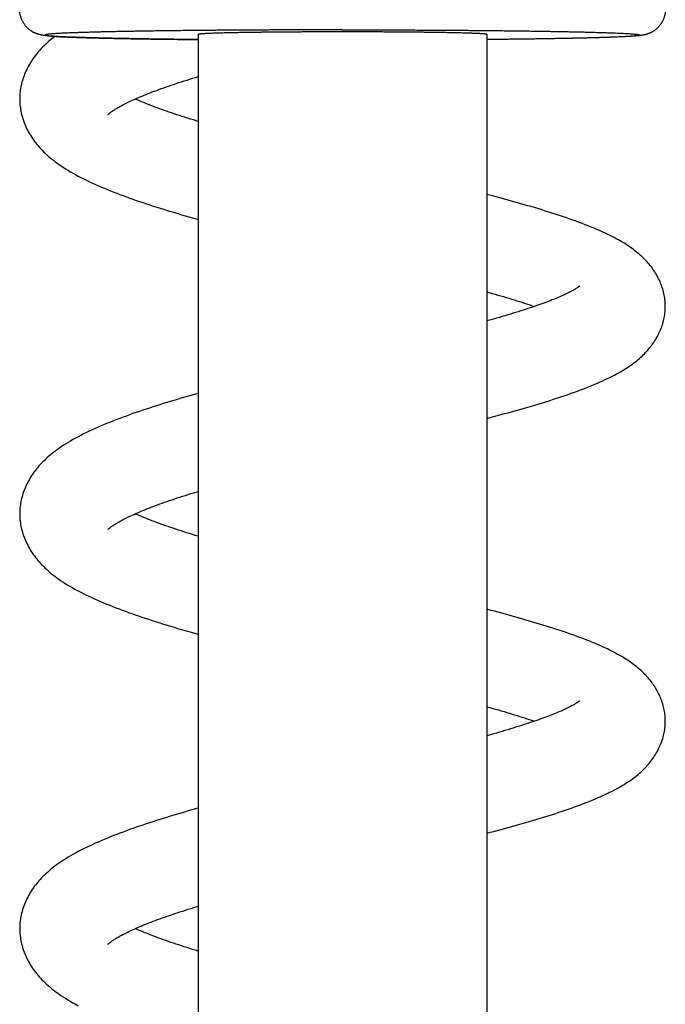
# Model space of a CAD drawing. Header units: millimetres. Extents: x 259 to 1803, y -542 to 1902.
# Tile 89 of 127: x 381 to 419, y 1623 to 1680. Entities that reach past the tile are written whole.
import ezdxf

# ---------------------------------------------------------------- set-up
doc = ezdxf.new("R2010")
doc.units = ezdxf.units.MM
doc.header["$LTSCALE"] = 30.734
doc.layers.get('0').update_dxf_attribs({"linetype": 'CONTINUOUS'})

msp = doc.modelspace()

# ---------------------------------------------------------------- linework, layer by layer
at = {"color": 7, "linetype": 'CONTINUOUS'}
for p, q in [((391.186, 1679.612), (391.186, 1427.054)), ((408.186, 1679.612), (408.186, 1427.054)), ((410.798, 1663.674), (410.983, 1663.611)), ((408.407, 1662.82), (408.186, 1662.758)), ((390.937, 1652.652), (391.186, 1652.728)), ((410.812, 1639.265), (410.983, 1639.207)), ((408.405, 1638.415), (408.186, 1638.354)), ((390.942, 1628.25), (391.186, 1628.325))]:
    msp.add_line(p, q, dxfattribs=at)
for points in [[(382.767, 1679.494), (382.68, 1679.428), (382.578, 1679.348), (382.48, 1679.267), (382.385, 1679.186), (382.293, 1679.104), (382.204, 1679.023), (382.118, 1678.94), (382.035, 1678.857), (381.955, 1678.774), (381.877, 1678.69), (381.802, 1678.605), (381.73, 1678.52), (381.66, 1678.434), (381.593, 1678.348), (381.528, 1678.261), (381.466, 1678.174), (381.406, 1678.086), (381.349, 1677.998), (381.295, 1677.909), (381.242, 1677.82), (381.192, 1677.73), (381.144, 1677.639), (381.099, 1677.548), (381.056, 1677.456), (381.015, 1677.364), (380.976, 1677.271), (380.94, 1677.177), (380.906, 1677.084), (380.875, 1676.99), (380.846, 1676.895), (380.819, 1676.801), (380.795, 1676.707), (380.774, 1676.614), (380.754, 1676.52), (380.738, 1676.427), (380.723, 1676.335), (380.712, 1676.243), (380.702, 1676.152), (380.695, 1676.061), (380.69, 1675.971), (380.687, 1675.881), (380.686, 1675.814)], [(385.878, 1674.894), (385.878, 1674.895), (385.88, 1674.897), (385.884, 1674.9), (385.889, 1674.906), (385.896, 1674.912), (385.905, 1674.92), (385.915, 1674.93), (385.928, 1674.94), (385.943, 1674.953), (385.959, 1674.967), (385.978, 1674.982), (385.999, 1674.998), (386.023, 1675.016), (386.049, 1675.036), (386.077, 1675.056), (386.109, 1675.079), (386.143, 1675.102), (386.18, 1675.127), (386.22, 1675.154), (386.263, 1675.181), (386.309, 1675.21), (386.358, 1675.24), (386.41, 1675.272), (386.465, 1675.304), (386.524, 1675.338), (386.586, 1675.373), (386.651, 1675.408), (386.72, 1675.445), (386.791, 1675.483), (386.866, 1675.521), (386.944, 1675.56), (387.024, 1675.599), (387.108, 1675.64), (387.195, 1675.681), (387.285, 1675.723), (387.378, 1675.765), (387.475, 1675.809), (387.575, 1675.853), (387.679, 1675.897), (387.785, 1675.942), (387.895, 1675.988), (388.008, 1676.035), (388.124, 1676.081), (388.243, 1676.129), (388.366, 1676.176), (388.491, 1676.225), (388.619, 1676.273), (388.751, 1676.322), (388.885, 1676.371), (389.022, 1676.421), (389.162, 1676.471), (389.304, 1676.521), (389.449, 1676.572), (389.597, 1676.622), (389.748, 1676.673), (389.901, 1676.724), (390.056, 1676.776), (390.213, 1676.827), (390.373, 1676.878), (390.535, 1676.93), (390.7, 1676.982), (390.867, 1677.034), (391.037, 1677.086), (391.186, 1677.132)], [(380.687, 1675.814), (380.687, 1675.747), (380.69, 1675.656), (380.695, 1675.564), (380.703, 1675.472), (380.713, 1675.378), (380.725, 1675.285), (380.74, 1675.19), (380.757, 1675.096), (380.777, 1675.001), (380.799, 1674.905), (380.824, 1674.809), (380.852, 1674.713), (380.882, 1674.617), (380.914, 1674.521), (380.95, 1674.426), (380.987, 1674.33), (381.027, 1674.235), (381.07, 1674.141), (381.115, 1674.047), (381.162, 1673.954), (381.212, 1673.862), (381.264, 1673.77), (381.318, 1673.679), (381.375, 1673.588), (381.435, 1673.498), (381.497, 1673.409), (381.562, 1673.319), (381.63, 1673.231), (381.7, 1673.142), (381.773, 1673.055), (381.849, 1672.967), (381.928, 1672.881), (382.01, 1672.795), (382.094, 1672.709), (382.182, 1672.624), (382.273, 1672.54), (382.366, 1672.456), (382.463, 1672.373), (382.564, 1672.29), (382.668, 1672.207), (382.775, 1672.125), (382.887, 1672.043), (383.003, 1671.96), (383.124, 1671.877), (383.251, 1671.793), (383.384, 1671.709), (383.523, 1671.623), (383.667, 1671.537), (383.818, 1671.451), (383.972, 1671.365), (384.132, 1671.279), (384.294, 1671.194), (384.459, 1671.111), (384.627, 1671.028), (384.798, 1670.947), (384.97, 1670.867), (385.144, 1670.788), (385.32, 1670.71), (385.497, 1670.633), (385.676, 1670.558), (385.856, 1670.484), (386.037, 1670.411), (386.22, 1670.338), (386.404, 1670.267), (386.59, 1670.196), (386.779, 1670.126), (386.969, 1670.056), (387.16, 1669.987), (387.354, 1669.918), (387.549, 1669.85), (387.746, 1669.783), (387.945, 1669.716), (388.145, 1669.649), (388.346, 1669.583), (388.549, 1669.517), (388.753, 1669.452), (388.958, 1669.387), (389.165, 1669.322), (389.373, 1669.258), (389.582, 1669.194), (389.792, 1669.131), (390.004, 1669.068), (390.217, 1669.005), (390.43, 1668.943), (390.644, 1668.881), (390.86, 1668.819), (391.186, 1668.727)], [(391.186, 1674.494), (390.907, 1674.579), (390.738, 1674.632), (390.571, 1674.684), (390.407, 1674.736), (390.246, 1674.788), (390.087, 1674.84), (389.931, 1674.891), (389.778, 1674.942), (389.627, 1674.993), (389.479, 1675.043), (389.334, 1675.094), (389.192, 1675.144), (389.052, 1675.193), (388.915, 1675.243), (388.781, 1675.292), (388.65, 1675.341), (388.521, 1675.389), (388.396, 1675.437), (388.273, 1675.485), (388.153, 1675.532), (388.037, 1675.579), (387.923, 1675.625), (387.813, 1675.671), (387.705, 1675.717), (387.601, 1675.761), (387.5, 1675.806), (387.484, 1675.813)], [(418.685, 1663.612), (418.684, 1663.676), (418.682, 1663.76), (418.677, 1663.844), (418.67, 1663.929), (418.661, 1664.015), (418.649, 1664.102), (418.636, 1664.189), (418.62, 1664.276), (418.602, 1664.364), (418.581, 1664.452), (418.558, 1664.54), (418.533, 1664.629), (418.505, 1664.717), (418.475, 1664.805), (418.443, 1664.893), (418.409, 1664.98), (418.373, 1665.066), (418.334, 1665.152), (418.293, 1665.237), (418.251, 1665.321), (418.206, 1665.404), (418.16, 1665.486), (418.112, 1665.567), (418.062, 1665.647), (418.011, 1665.725), (417.958, 1665.802), (417.904, 1665.877), (417.849, 1665.951), (417.792, 1666.023), (417.734, 1666.094), (417.675, 1666.164), (417.614, 1666.233), (417.551, 1666.301), (417.487, 1666.369), (417.42, 1666.436), (417.352, 1666.502), (417.281, 1666.568), (417.209, 1666.633), (417.135, 1666.698), (417.058, 1666.763), (416.98, 1666.826), (416.899, 1666.89), (416.816, 1666.952), (416.731, 1667.015), (416.643, 1667.077), (416.552, 1667.14), (416.457, 1667.203), (416.359, 1667.266), (416.256, 1667.33), (416.149, 1667.394), (416.038, 1667.46), (415.921, 1667.525), (415.801, 1667.592), (415.675, 1667.658), (415.544, 1667.726), (415.409, 1667.794), (415.269, 1667.862), (415.123, 1667.931), (414.973, 1668), (414.817, 1668.069), (414.657, 1668.139), (414.491, 1668.209), (414.322, 1668.279), (414.148, 1668.349), (413.972, 1668.418), (413.793, 1668.486), (413.613, 1668.554), (413.431, 1668.621), (413.25, 1668.686), (413.067, 1668.751), (412.885, 1668.814), (412.701, 1668.877), (412.515, 1668.939), (412.328, 1669.001), (412.14, 1669.062), (411.95, 1669.123), (411.758, 1669.183), (411.566, 1669.243), (411.373, 1669.303), (411.178, 1669.362), (410.982, 1669.42), (410.785, 1669.479), (410.586, 1669.537), (410.386, 1669.595), (410.184, 1669.652), (409.981, 1669.71), (409.776, 1669.767), (409.57, 1669.825), (409.362, 1669.882), (409.153, 1669.939), (408.942, 1669.996), (408.73, 1670.053), (408.517, 1670.11), (408.186, 1670.197)], [(413.633, 1664.803), (413.633, 1664.803), (413.633, 1664.803), (413.632, 1664.802), (413.629, 1664.799), (413.624, 1664.795), (413.618, 1664.79), (413.609, 1664.784), (413.599, 1664.776), (413.587, 1664.766), (413.573, 1664.756), (413.557, 1664.744), (413.538, 1664.731), (413.517, 1664.716), (413.493, 1664.701), (413.467, 1664.684), (413.439, 1664.665), (413.408, 1664.646), (413.374, 1664.626), (413.337, 1664.604), (413.297, 1664.58), (413.253, 1664.555), (413.206, 1664.529), (413.155, 1664.501), (413.101, 1664.473), (413.043, 1664.443), (412.983, 1664.413), (412.92, 1664.381), (412.853, 1664.349), (412.783, 1664.316), (412.71, 1664.282), (412.634, 1664.248), (412.555, 1664.213), (412.473, 1664.177), (412.387, 1664.14), (412.298, 1664.103), (412.207, 1664.065), (412.112, 1664.026), (412.014, 1663.988), (411.913, 1663.948), (411.809, 1663.908), (411.702, 1663.868), (411.592, 1663.827), (411.479, 1663.785), (411.363, 1663.743), (411.244, 1663.701), (411.121, 1663.658), (410.996, 1663.615), (410.867, 1663.571), (410.735, 1663.527), (410.6, 1663.482), (410.461, 1663.437), (410.32, 1663.391), (410.175, 1663.345), (410.028, 1663.299), (409.877, 1663.252), (409.724, 1663.205), (409.568, 1663.158), (409.41, 1663.11), (409.249, 1663.062), (409.085, 1663.014), (408.919, 1662.966), (408.751, 1662.917), (408.58, 1662.868), (408.407, 1662.82)], [(408.186, 1664.464), (408.492, 1664.378), (408.664, 1664.329), (408.833, 1664.281), (409, 1664.233), (409.164, 1664.185), (409.326, 1664.137), (409.485, 1664.089), (409.641, 1664.042), (409.795, 1663.995), (409.947, 1663.948), (410.095, 1663.902), (410.241, 1663.856), (410.385, 1663.81), (410.525, 1663.764), (410.663, 1663.719), (410.798, 1663.674)], [(408.186, 1657.025), (408.375, 1657.074), (408.588, 1657.131), (408.8, 1657.188), (409.012, 1657.244), (409.222, 1657.302), (409.431, 1657.359), (409.64, 1657.416), (409.847, 1657.474), (410.053, 1657.532), (410.257, 1657.59), (410.461, 1657.649), (410.663, 1657.707), (410.863, 1657.766), (411.063, 1657.826), (411.26, 1657.885), (411.457, 1657.945), (411.651, 1658.005), (411.844, 1658.065), (412.036, 1658.126), (412.225, 1658.187), (412.413, 1658.249), (412.6, 1658.311), (412.785, 1658.373), (412.969, 1658.437), (413.151, 1658.5), (413.332, 1658.565), (413.51, 1658.63), (413.687, 1658.695), (413.861, 1658.761), (414.033, 1658.828), (414.203, 1658.895), (414.37, 1658.963), (414.533, 1659.031), (414.693, 1659.099), (414.85, 1659.168), (415.002, 1659.236), (415.149, 1659.304), (415.292, 1659.371), (415.429, 1659.438), (415.562, 1659.505), (415.689, 1659.571), (415.812, 1659.636), (415.93, 1659.701), (416.044, 1659.766), (416.155, 1659.83), (416.261, 1659.895), (416.365, 1659.959), (416.465, 1660.023), (416.562, 1660.088), (416.656, 1660.153), (416.748, 1660.219), (416.838, 1660.285), (416.924, 1660.351), (417.008, 1660.418), (417.09, 1660.485), (417.168, 1660.552), (417.245, 1660.62), (417.319, 1660.688), (417.391, 1660.757), (417.461, 1660.827), (417.529, 1660.897), (417.594, 1660.968), (417.658, 1661.04), (417.72, 1661.112), (417.781, 1661.186), (417.839, 1661.26), (417.897, 1661.336), (417.952, 1661.413), (418.006, 1661.491), (418.058, 1661.57), (418.108, 1661.65), (418.157, 1661.732), (418.204, 1661.814), (418.248, 1661.898), (418.291, 1661.982), (418.332, 1662.068), (418.371, 1662.154), (418.407, 1662.24), (418.442, 1662.328), (418.474, 1662.416), (418.504, 1662.504), (418.532, 1662.593), (418.557, 1662.681), (418.58, 1662.77), (418.601, 1662.859), (418.62, 1662.947), (418.636, 1663.035), (418.649, 1663.122), (418.661, 1663.209), (418.67, 1663.295), (418.677, 1663.381), (418.682, 1663.466), (418.684, 1663.55), (418.685, 1663.612)], [(391.186, 1658.494), (391.039, 1658.453), (390.821, 1658.391), (390.605, 1658.329), (390.39, 1658.267), (390.177, 1658.205), (389.965, 1658.143), (389.755, 1658.08), (389.547, 1658.017), (389.34, 1657.954), (389.134, 1657.89), (388.931, 1657.827), (388.729, 1657.763), (388.528, 1657.698), (388.328, 1657.633), (388.13, 1657.568), (387.932, 1657.502), (387.736, 1657.435), (387.54, 1657.368), (387.346, 1657.301), (387.154, 1657.232), (386.963, 1657.163), (386.773, 1657.094), (386.585, 1657.023), (386.398, 1656.952), (386.213, 1656.88), (386.029, 1656.808), (385.846, 1656.734), (385.665, 1656.659), (385.484, 1656.583), (385.305, 1656.506), (385.128, 1656.427), (384.954, 1656.348), (384.781, 1656.268), (384.612, 1656.187), (384.446, 1656.105), (384.283, 1656.022), (384.124, 1655.939), (383.969, 1655.856), (383.819, 1655.772), (383.674, 1655.689), (383.534, 1655.606), (383.4, 1655.523), (383.271, 1655.441), (383.148, 1655.36), (383.029, 1655.28), (382.915, 1655.199), (382.806, 1655.119), (382.7, 1655.039), (382.599, 1654.959), (382.5, 1654.879), (382.405, 1654.799), (382.313, 1654.718), (382.225, 1654.637), (382.139, 1654.555), (382.056, 1654.473), (381.975, 1654.391), (381.897, 1654.307), (381.822, 1654.223), (381.749, 1654.139), (381.679, 1654.053), (381.611, 1653.968), (381.546, 1653.881), (381.483, 1653.794), (381.423, 1653.707), (381.365, 1653.618), (381.309, 1653.53), (381.256, 1653.44), (381.205, 1653.35), (381.157, 1653.259), (381.11, 1653.167), (381.066, 1653.074), (381.024, 1652.98), (380.984, 1652.886), (380.947, 1652.791), (380.912, 1652.696), (380.88, 1652.6), (380.85, 1652.505), (380.823, 1652.41), (380.798, 1652.315), (380.776, 1652.22), (380.756, 1652.126), (380.739, 1652.032), (380.725, 1651.938), (380.713, 1651.845), (380.703, 1651.753), (380.695, 1651.661), (380.69, 1651.57), (380.687, 1651.479), (380.687, 1651.411)], [(385.878, 1650.491), (385.878, 1650.491), (385.878, 1650.491), (385.879, 1650.492), (385.881, 1650.494), (385.885, 1650.498), (385.891, 1650.503), (385.898, 1650.51), (385.907, 1650.519), (385.918, 1650.528), (385.931, 1650.54), (385.946, 1650.552), (385.963, 1650.566), (385.983, 1650.582), (386.004, 1650.599), (386.028, 1650.617), (386.054, 1650.636), (386.083, 1650.657), (386.115, 1650.68), (386.15, 1650.704), (386.188, 1650.729), (386.229, 1650.756), (386.273, 1650.785), (386.321, 1650.814), (386.372, 1650.846), (386.427, 1650.878), (386.484, 1650.912), (386.545, 1650.946), (386.609, 1650.982), (386.676, 1651.018), (386.746, 1651.055), (386.819, 1651.093), (386.894, 1651.131), (386.973, 1651.171), (387.054, 1651.211), (387.139, 1651.251), (387.228, 1651.293), (387.32, 1651.335), (387.415, 1651.378), (387.514, 1651.422), (387.615, 1651.467), (387.72, 1651.511), (387.828, 1651.557), (387.94, 1651.603), (388.054, 1651.65), (388.172, 1651.697), (388.292, 1651.744), (388.416, 1651.792), (388.543, 1651.841), (388.672, 1651.889), (388.805, 1651.939), (388.94, 1651.988), (389.079, 1652.038), (389.22, 1652.088), (389.363, 1652.138), (389.51, 1652.189), (389.659, 1652.24), (389.81, 1652.291), (389.964, 1652.342), (390.12, 1652.393), (390.278, 1652.444), (390.439, 1652.496), (390.602, 1652.548), (390.768, 1652.6), (390.937, 1652.652)], [(380.687, 1651.411), (380.687, 1651.344), (380.69, 1651.253), (380.695, 1651.162), (380.703, 1651.07), (380.712, 1650.977), (380.725, 1650.884), (380.739, 1650.79), (380.756, 1650.696), (380.776, 1650.602), (380.798, 1650.507), (380.823, 1650.411), (380.85, 1650.316), (380.88, 1650.22), (380.912, 1650.125), (380.947, 1650.03), (380.984, 1649.935), (381.024, 1649.84), (381.066, 1649.746), (381.11, 1649.653), (381.157, 1649.56), (381.206, 1649.468), (381.258, 1649.377), (381.312, 1649.286), (381.368, 1649.196), (381.427, 1649.106), (381.488, 1649.017), (381.553, 1648.929), (381.619, 1648.84), (381.689, 1648.752), (381.761, 1648.665), (381.837, 1648.578), (381.914, 1648.492), (381.995, 1648.406), (382.079, 1648.321), (382.165, 1648.237), (382.255, 1648.153), (382.348, 1648.069), (382.444, 1647.986), (382.543, 1647.903), (382.645, 1647.821), (382.751, 1647.739), (382.861, 1647.657), (382.976, 1647.575), (383.095, 1647.493), (383.22, 1647.41), (383.351, 1647.325), (383.489, 1647.24), (383.632, 1647.154), (383.781, 1647.068), (383.935, 1646.982), (384.093, 1646.896), (384.254, 1646.811), (384.418, 1646.728), (384.585, 1646.645), (384.754, 1646.564), (384.925, 1646.484), (385.099, 1646.405), (385.274, 1646.327), (385.45, 1646.25), (385.627, 1646.175), (385.805, 1646.101), (385.984, 1646.028), (386.165, 1645.956), (386.348, 1645.885), (386.532, 1645.815), (386.719, 1645.745), (386.907, 1645.675), (387.098, 1645.606), (387.29, 1645.537), (387.484, 1645.469), (387.679, 1645.402), (387.876, 1645.335), (388.075, 1645.268), (388.275, 1645.202), (388.476, 1645.137), (388.679, 1645.072), (388.883, 1645.007), (389.089, 1644.942), (389.295, 1644.878), (389.503, 1644.815), (389.712, 1644.752), (389.921, 1644.689), (390.132, 1644.627), (390.344, 1644.565), (390.557, 1644.503), (390.77, 1644.441), (390.986, 1644.38), (391.186, 1644.324)], [(391.186, 1650.09), (391.022, 1650.14), (390.851, 1650.193), (390.683, 1650.245), (390.517, 1650.298), (390.353, 1650.35), (390.192, 1650.402), (390.034, 1650.454), (389.878, 1650.505), (389.724, 1650.557), (389.574, 1650.608), (389.426, 1650.658), (389.281, 1650.709), (389.139, 1650.759), (388.999, 1650.809), (388.863, 1650.858), (388.73, 1650.907), (388.6, 1650.956), (388.473, 1651.004), (388.35, 1651.051), (388.23, 1651.098), (388.112, 1651.145), (387.998, 1651.191), (387.887, 1651.237), (387.779, 1651.282), (387.674, 1651.326), (387.572, 1651.37), (387.484, 1651.409)], [(418.685, 1639.209), (418.684, 1639.272), (418.682, 1639.356), (418.677, 1639.441), (418.67, 1639.526), (418.661, 1639.612), (418.649, 1639.698), (418.636, 1639.785), (418.62, 1639.872), (418.602, 1639.96), (418.581, 1640.048), (418.558, 1640.136), (418.533, 1640.225), (418.506, 1640.313), (418.476, 1640.401), (418.444, 1640.488), (418.409, 1640.575), (418.373, 1640.662), (418.334, 1640.748), (418.294, 1640.833), (418.251, 1640.917), (418.207, 1641), (418.161, 1641.082), (418.113, 1641.163), (418.063, 1641.242), (418.012, 1641.32), (417.959, 1641.397), (417.905, 1641.472), (417.85, 1641.546), (417.793, 1641.618), (417.735, 1641.689), (417.676, 1641.759), (417.615, 1641.828), (417.552, 1641.897), (417.488, 1641.964), (417.421, 1642.031), (417.353, 1642.097), (417.283, 1642.163), (417.211, 1642.228), (417.136, 1642.293), (417.06, 1642.358), (416.981, 1642.421), (416.901, 1642.485), (416.818, 1642.548), (416.732, 1642.611), (416.644, 1642.673), (416.553, 1642.736), (416.459, 1642.798), (416.362, 1642.861), (416.261, 1642.923), (416.157, 1642.986), (416.049, 1643.05), (415.937, 1643.113), (415.82, 1643.177), (415.7, 1643.242), (415.576, 1643.306), (415.447, 1643.371), (415.313, 1643.437), (415.175, 1643.503), (415.032, 1643.569), (414.884, 1643.636), (414.731, 1643.703), (414.573, 1643.771), (414.409, 1643.839), (414.241, 1643.908), (414.067, 1643.977), (413.891, 1644.046), (413.712, 1644.113), (413.532, 1644.18), (413.352, 1644.246), (413.171, 1644.311), (412.99, 1644.374), (412.807, 1644.437), (412.622, 1644.5), (412.436, 1644.562), (412.248, 1644.623), (412.059, 1644.684), (411.868, 1644.745), (411.677, 1644.805), (411.484, 1644.865), (411.289, 1644.924), (411.094, 1644.983), (410.897, 1645.042), (410.699, 1645.1), (410.5, 1645.158), (410.299, 1645.216), (410.097, 1645.274), (409.893, 1645.331), (409.688, 1645.388), (409.482, 1645.446), (409.274, 1645.503), (409.064, 1645.56), (408.853, 1645.617), (408.641, 1645.673), (408.427, 1645.73), (408.186, 1645.794)], [(408.186, 1640.061), (408.354, 1640.014), (408.527, 1639.965), (408.697, 1639.916), (408.865, 1639.868), (409.029, 1639.821), (409.192, 1639.773), (409.352, 1639.726), (409.509, 1639.678), (409.664, 1639.631), (409.817, 1639.585), (409.967, 1639.538), (410.115, 1639.492), (410.26, 1639.446), (410.402, 1639.4), (410.542, 1639.355), (410.678, 1639.31), (410.812, 1639.265)], [(413.633, 1640.399), (413.633, 1640.399), (413.633, 1640.399), (413.632, 1640.398), (413.629, 1640.396), (413.624, 1640.392), (413.618, 1640.386), (413.609, 1640.38), (413.599, 1640.372), (413.587, 1640.363), (413.573, 1640.352), (413.557, 1640.34), (413.538, 1640.327), (413.517, 1640.313), (413.493, 1640.297), (413.467, 1640.28), (413.439, 1640.262), (413.408, 1640.242), (413.374, 1640.222), (413.337, 1640.2), (413.297, 1640.176), (413.253, 1640.151), (413.205, 1640.125), (413.154, 1640.097), (413.1, 1640.069), (413.042, 1640.039), (412.982, 1640.009), (412.918, 1639.977), (412.852, 1639.945), (412.782, 1639.912), (412.709, 1639.878), (412.633, 1639.844), (412.554, 1639.808), (412.471, 1639.772), (412.386, 1639.736), (412.297, 1639.698), (412.205, 1639.661), (412.11, 1639.622), (412.012, 1639.583), (411.911, 1639.544), (411.807, 1639.504), (411.701, 1639.464), (411.591, 1639.423), (411.478, 1639.382), (411.363, 1639.34), (411.243, 1639.298), (411.121, 1639.255), (410.995, 1639.211), (410.866, 1639.167), (410.734, 1639.123), (410.598, 1639.078), (410.46, 1639.033), (410.318, 1638.987), (410.174, 1638.941), (410.026, 1638.895), (409.876, 1638.848), (409.723, 1638.801), (409.567, 1638.754), (409.408, 1638.706), (409.247, 1638.658), (409.084, 1638.61), (408.918, 1638.562), (408.749, 1638.513), (408.578, 1638.464), (408.405, 1638.415)], [(408.186, 1632.621), (408.382, 1632.673), (408.595, 1632.729), (408.807, 1632.786), (409.019, 1632.843), (409.229, 1632.9), (409.438, 1632.957), (409.647, 1633.015), (409.854, 1633.073), (410.06, 1633.131), (410.264, 1633.189), (410.468, 1633.247), (410.67, 1633.306), (410.87, 1633.365), (411.07, 1633.424), (411.267, 1633.484), (411.463, 1633.543), (411.658, 1633.604), (411.851, 1633.664), (412.043, 1633.725), (412.233, 1633.786), (412.421, 1633.848), (412.607, 1633.91), (412.792, 1633.972), (412.974, 1634.035), (413.155, 1634.098), (413.335, 1634.162), (413.513, 1634.227), (413.69, 1634.293), (413.865, 1634.359), (414.037, 1634.426), (414.207, 1634.493), (414.374, 1634.561), (414.538, 1634.629), (414.697, 1634.697), (414.853, 1634.765), (415.004, 1634.833), (415.151, 1634.901), (415.293, 1634.968), (415.43, 1635.035), (415.562, 1635.101), (415.689, 1635.167), (415.811, 1635.232), (415.929, 1635.297), (416.043, 1635.362), (416.154, 1635.426), (416.26, 1635.49), (416.363, 1635.555), (416.464, 1635.619), (416.561, 1635.684), (416.655, 1635.749), (416.747, 1635.814), (416.837, 1635.88), (416.923, 1635.947), (417.007, 1636.014), (417.089, 1636.081), (417.168, 1636.148), (417.244, 1636.216), (417.318, 1636.284), (417.39, 1636.353), (417.46, 1636.423), (417.528, 1636.493), (417.594, 1636.564), (417.658, 1636.636), (417.72, 1636.708), (417.78, 1636.782), (417.839, 1636.856), (417.896, 1636.932), (417.952, 1637.009), (418.005, 1637.087), (418.058, 1637.166), (418.108, 1637.246), (418.157, 1637.328), (418.203, 1637.41), (418.248, 1637.494), (418.291, 1637.578), (418.332, 1637.664), (418.371, 1637.75), (418.407, 1637.837), (418.442, 1637.924), (418.474, 1638.012), (418.504, 1638.1), (418.532, 1638.189), (418.557, 1638.278), (418.58, 1638.366), (418.601, 1638.455), (418.62, 1638.543), (418.636, 1638.631), (418.649, 1638.718), (418.661, 1638.805), (418.67, 1638.892), (418.677, 1638.977), (418.682, 1639.062), (418.684, 1639.147), (418.685, 1639.209)], [(391.186, 1634.091), (391.04, 1634.05), (390.822, 1633.988), (390.606, 1633.926), (390.391, 1633.864), (390.178, 1633.802), (389.966, 1633.739), (389.756, 1633.676), (389.548, 1633.614), (389.341, 1633.55), (389.136, 1633.487), (388.932, 1633.424), (388.73, 1633.359), (388.529, 1633.295), (388.329, 1633.23), (388.13, 1633.165), (387.932, 1633.099), (387.736, 1633.032), (387.541, 1632.965), (387.347, 1632.897), (387.154, 1632.829), (386.963, 1632.76), (386.774, 1632.69), (386.586, 1632.62), (386.399, 1632.549), (386.214, 1632.477), (386.03, 1632.405), (385.848, 1632.331), (385.666, 1632.256), (385.485, 1632.18), (385.306, 1632.102), (385.129, 1632.024), (384.954, 1631.945), (384.782, 1631.865), (384.613, 1631.783), (384.446, 1631.702), (384.284, 1631.619), (384.125, 1631.536), (383.97, 1631.453), (383.82, 1631.369), (383.675, 1631.286), (383.535, 1631.203), (383.4, 1631.12), (383.271, 1631.038), (383.148, 1630.957), (383.03, 1630.876), (382.916, 1630.796), (382.806, 1630.716), (382.701, 1630.636), (382.599, 1630.556), (382.501, 1630.476), (382.406, 1630.395), (382.314, 1630.315), (382.225, 1630.234), (382.139, 1630.152), (382.056, 1630.07), (381.975, 1629.987), (381.897, 1629.904), (381.822, 1629.82), (381.749, 1629.735), (381.679, 1629.65), (381.611, 1629.564), (381.546, 1629.478), (381.483, 1629.391), (381.423, 1629.303), (381.365, 1629.215), (381.309, 1629.126), (381.256, 1629.037), (381.205, 1628.947), (381.157, 1628.856), (381.11, 1628.764), (381.066, 1628.671), (381.024, 1628.577), (380.984, 1628.482), (380.947, 1628.387), (380.912, 1628.292), (380.88, 1628.197), (380.85, 1628.102), (380.823, 1628.006), (380.798, 1627.911), (380.776, 1627.817), (380.756, 1627.722), (380.739, 1627.628), (380.725, 1627.535), (380.713, 1627.442), (380.703, 1627.349), (380.695, 1627.257), (380.69, 1627.166), (380.687, 1627.076), (380.687, 1627.007)], [(385.878, 1626.088), (385.878, 1626.088), (385.878, 1626.087), (385.879, 1626.088), (385.881, 1626.091), (385.885, 1626.094), (385.891, 1626.1), (385.898, 1626.107), (385.907, 1626.115), (385.918, 1626.125), (385.931, 1626.136), (385.946, 1626.149), (385.963, 1626.163), (385.983, 1626.178), (386.004, 1626.195), (386.028, 1626.213), (386.055, 1626.233), (386.084, 1626.254), (386.116, 1626.276), (386.15, 1626.3), (386.188, 1626.326), (386.229, 1626.353), (386.274, 1626.381), (386.321, 1626.411), (386.372, 1626.442), (386.427, 1626.475), (386.484, 1626.508), (386.545, 1626.543), (386.609, 1626.578), (386.676, 1626.614), (386.746, 1626.651), (386.818, 1626.689), (386.894, 1626.728), (386.972, 1626.767), (387.054, 1626.807), (387.139, 1626.848), (387.228, 1626.889), (387.32, 1626.932), (387.415, 1626.975), (387.514, 1627.019), (387.615, 1627.063), (387.72, 1627.108), (387.829, 1627.153), (387.94, 1627.2), (388.054, 1627.246), (388.172, 1627.293), (388.293, 1627.341), (388.416, 1627.389), (388.543, 1627.437), (388.673, 1627.486), (388.805, 1627.535), (388.941, 1627.585), (389.079, 1627.634), (389.22, 1627.685), (389.364, 1627.735), (389.51, 1627.785), (389.659, 1627.836), (389.81, 1627.887), (389.964, 1627.938), (390.121, 1627.99), (390.28, 1628.041), (390.441, 1628.093), (390.606, 1628.145), (390.772, 1628.197), (390.942, 1628.25)], [(380.687, 1627.007), (380.687, 1626.941), (380.69, 1626.85), (380.695, 1626.758), (380.703, 1626.666), (380.712, 1626.574), (380.725, 1626.481), (380.739, 1626.387), (380.756, 1626.293), (380.776, 1626.198), (380.798, 1626.103), (380.823, 1626.007), (380.85, 1625.912), (380.88, 1625.817), (380.912, 1625.721), (380.947, 1625.626), (380.984, 1625.531), (381.024, 1625.437), (381.066, 1625.343), (381.11, 1625.25), (381.157, 1625.157), (381.206, 1625.065), (381.258, 1624.973), (381.312, 1624.882), (381.368, 1624.792), (381.427, 1624.702), (381.489, 1624.613), (381.553, 1624.524), (381.62, 1624.436), (381.69, 1624.348), (381.763, 1624.26), (381.838, 1624.173), (381.917, 1624.086), (381.998, 1624), (382.082, 1623.914), (382.17, 1623.829), (382.26, 1623.744), (382.354, 1623.66), (382.451, 1623.576), (382.552, 1623.493), (382.656, 1623.409), (382.764, 1623.326), (382.876, 1623.243), (382.993, 1623.16), (383.115, 1623.076), (383.242, 1622.992), (383.376, 1622.906), (383.516, 1622.82), (383.663, 1622.733), (383.814, 1622.645), (383.97, 1622.559), (384.13, 1622.472)], [(391.186, 1625.687), (391.034, 1625.733), (390.864, 1625.785), (390.696, 1625.838), (390.53, 1625.89), (390.367, 1625.942), (390.206, 1625.994), (390.047, 1626.046), (389.891, 1626.097), (389.738, 1626.148), (389.588, 1626.199), (389.44, 1626.25), (389.295, 1626.3), (389.153, 1626.351), (389.014, 1626.4), (388.878, 1626.449), (388.745, 1626.498), (388.614, 1626.547), (388.488, 1626.595), (388.364, 1626.642), (388.243, 1626.69), (388.125, 1626.736), (388.011, 1626.782), (387.899, 1626.828), (387.791, 1626.873), (387.686, 1626.918), (387.584, 1626.962), (387.484, 1627.005), (387.484, 1627.005)]]:
    msp.add_lwpolyline(points, dxfattribs=at)
for points, knots in [([(391.186, 1679.308), (391.085, 1679.309), (390.846, 1679.312), (390.47, 1679.316), (390.06, 1679.32), (389.658, 1679.325), (389.263, 1679.33), (388.875, 1679.335), (388.497, 1679.34), (388.126, 1679.346), (387.764, 1679.352), (387.411, 1679.358), (387.068, 1679.364), (386.733, 1679.37), (386.409, 1679.376), (386.094, 1679.383), (385.79, 1679.389), (385.496, 1679.396), (385.212, 1679.403), (384.939, 1679.41), (384.677, 1679.418), (384.426, 1679.425), (384.185, 1679.433), (383.956, 1679.441), (383.738, 1679.449), (383.532, 1679.457), (383.336, 1679.465), (383.15, 1679.474), (382.976, 1679.482), (382.813, 1679.491), (382.669, 1679.501), (382.546, 1679.509), (382.445, 1679.517), (382.359, 1679.524), (382.287, 1679.531), (382.224, 1679.538), (382.168, 1679.545), (382.117, 1679.551), (382.071, 1679.558), (382.027, 1679.565), (381.985, 1679.573), (381.945, 1679.581), (381.907, 1679.589), (381.87, 1679.598), (381.833, 1679.607), (381.798, 1679.617), (381.764, 1679.627), (381.73, 1679.638), (381.697, 1679.65), (381.663, 1679.662), (381.629, 1679.676), (381.594, 1679.691), (381.559, 1679.707), (381.523, 1679.724), (381.486, 1679.744), (381.447, 1679.765), (381.408, 1679.788), (381.367, 1679.814), (381.326, 1679.842), (381.284, 1679.873), (381.241, 1679.907), (381.197, 1679.944), (381.153, 1679.984), (381.109, 1680.028), (381.066, 1680.074), (381.024, 1680.124), (380.983, 1680.177), (380.943, 1680.234), (380.905, 1680.293), (380.869, 1680.355), (380.836, 1680.419), (380.805, 1680.486), (380.778, 1680.555), (380.754, 1680.625), (380.733, 1680.698), (380.716, 1680.771), (380.703, 1680.846), (380.693, 1680.922), (380.687, 1680.998), (380.686, 1681.05), (380.686, 1681.076)], [0, 0, 0, 0, 0.026512, 0.06318, 0.099235, 0.134652, 0.169402, 0.203461, 0.236804, 0.269406, 0.301244, 0.332294, 0.362533, 0.391942, 0.420498, 0.448182, 0.474977, 0.500864, 0.525827, 0.549852, 0.572926, 0.595036, 0.616174, 0.636335, 0.655517, 0.67372, 0.690961, 0.707245, 0.722652, 0.737171, 0.7501, 0.760819, 0.769639, 0.77703, 0.783357, 0.788882, 0.793799, 0.79825, 0.802341, 0.806199, 0.809898, 0.81348, 0.816947, 0.820295, 0.823601, 0.826788, 0.829971, 0.83309, 0.836153, 0.839318, 0.842588, 0.84582, 0.849262, 0.852695, 0.856458, 0.860253, 0.864372, 0.868445, 0.872993, 0.877478, 0.882237, 0.887569, 0.892563, 0.898055, 0.9037, 0.909255, 0.915317, 0.921428, 0.927597, 0.933872, 0.940258, 0.946759, 0.953219, 0.959817, 0.966352, 0.973072, 0.979698, 0.986456, 0.993191, 1, 1, 1, 1]), ([(418.686, 1681.076), (418.686, 1681.049), (418.684, 1680.997), (418.678, 1680.919), (418.668, 1680.841), (418.654, 1680.763), (418.635, 1680.685), (418.612, 1680.607), (418.585, 1680.531), (418.553, 1680.456), (418.517, 1680.382), (418.478, 1680.311), (418.434, 1680.241), (418.388, 1680.175), (418.34, 1680.114), (418.288, 1680.055), (418.237, 1680.002), (418.183, 1679.951), (418.128, 1679.905), (418.075, 1679.863), (418.025, 1679.828), (417.976, 1679.796), (417.929, 1679.768), (417.883, 1679.742), (417.839, 1679.719), (417.797, 1679.699), (417.757, 1679.682), (417.719, 1679.666), (417.681, 1679.652), (417.644, 1679.639), (417.607, 1679.627), (417.571, 1679.616), (417.534, 1679.606), (417.497, 1679.596), (417.46, 1679.588), (417.422, 1679.58), (417.384, 1679.572), (417.343, 1679.565), (417.301, 1679.558), (417.255, 1679.552), (417.205, 1679.545), (417.15, 1679.538), (417.088, 1679.532), (417.017, 1679.525), (416.935, 1679.518), (416.836, 1679.51), (416.716, 1679.501), (416.575, 1679.492), (416.414, 1679.483), (416.24, 1679.474), (416.055, 1679.466), (415.86, 1679.458), (415.654, 1679.449), (415.437, 1679.441), (415.208, 1679.434), (414.968, 1679.426), (414.717, 1679.418), (414.455, 1679.411), (414.183, 1679.404), (413.899, 1679.397), (413.605, 1679.39), (413.301, 1679.383), (412.986, 1679.377), (412.661, 1679.37), (412.327, 1679.364), (411.983, 1679.358), (411.63, 1679.352), (411.268, 1679.346), (410.897, 1679.341), (410.518, 1679.335), (410.13, 1679.33), (409.735, 1679.325), (409.332, 1679.321), (408.921, 1679.316), (408.538, 1679.312), (408.292, 1679.31), (408.186, 1679.308)], [0, 0, 0, 0, 0.006871, 0.013756, 0.020618, 0.027717, 0.034761, 0.041667, 0.049078, 0.05627, 0.063171, 0.070642, 0.077783, 0.084722, 0.091919, 0.098426, 0.105288, 0.111392, 0.118159, 0.124064, 0.129217, 0.134415, 0.139284, 0.143739, 0.148314, 0.152382, 0.156064, 0.159673, 0.163294, 0.166711, 0.170108, 0.173498, 0.176824, 0.180194, 0.183529, 0.186881, 0.190299, 0.193892, 0.197683, 0.201713, 0.206091, 0.210917, 0.216329, 0.222516, 0.22972, 0.238281, 0.248663, 0.261297, 0.275709, 0.291083, 0.307308, 0.3245, 0.342653, 0.361789, 0.381909, 0.403011, 0.42509, 0.448138, 0.472142, 0.49709, 0.522968, 0.549758, 0.577444, 0.606007, 0.635428, 0.665685, 0.696757, 0.728622, 0.761257, 0.794637, 0.828738, 0.863536, 0.899003, 0.935114, 0.971841, 1, 1, 1, 1]), ([(399.686, 1679.76), (399.592, 1679.76), (399.405, 1679.76), (399.124, 1679.76), (398.844, 1679.759), (398.565, 1679.759), (398.287, 1679.758), (398.011, 1679.757), (397.737, 1679.756), (397.464, 1679.755), (397.194, 1679.754), (396.927, 1679.752), (396.663, 1679.75), (396.402, 1679.749), (396.145, 1679.747), (395.891, 1679.744), (395.642, 1679.742), (395.397, 1679.74), (395.157, 1679.737), (394.922, 1679.735), (394.692, 1679.732), (394.467, 1679.729), (394.248, 1679.726), (394.035, 1679.722), (393.829, 1679.719), (393.628, 1679.716), (393.435, 1679.712), (393.248, 1679.709), (393.068, 1679.705), (392.895, 1679.701), (392.73, 1679.697), (392.573, 1679.693), (392.423, 1679.689), (392.281, 1679.685), (392.147, 1679.68), (392.022, 1679.676), (391.905, 1679.671), (391.796, 1679.667), (391.696, 1679.662), (391.605, 1679.658), (391.522, 1679.653), (391.449, 1679.648), (391.384, 1679.644), (391.329, 1679.639), (391.283, 1679.634), (391.246, 1679.629), (391.217, 1679.625), (391.2, 1679.62), (391.187, 1679.617), (391.186, 1679.612), (391.186, 1679.612)], [0, 0, 0, 0, 0.033037, 0.066038, 0.098967, 0.131788, 0.164464, 0.196961, 0.229243, 0.261275, 0.29302, 0.324446, 0.355518, 0.3862, 0.416461, 0.446267, 0.475585, 0.504384, 0.532631, 0.560297, 0.58735, 0.613761, 0.639502, 0.664544, 0.68886, 0.712423, 0.735208, 0.757189, 0.778343, 0.798646, 0.818076, 0.836613, 0.854236, 0.870925, 0.886663, 0.901432, 0.915216, 0.928001, 0.939772, 0.950517, 0.960225, 0.968885, 0.976488, 0.983027, 0.988497, 0.992894, 0.996217, 0.998476, 0.999712, 1, 1, 1, 1]), ([(408.185, 1679.612), (408.185, 1679.612), (408.184, 1679.617), (408.171, 1679.62), (408.154, 1679.625), (408.126, 1679.629), (408.089, 1679.634), (408.043, 1679.639), (407.987, 1679.644), (407.923, 1679.648), (407.849, 1679.653), (407.767, 1679.658), (407.676, 1679.662), (407.576, 1679.667), (407.467, 1679.671), (407.35, 1679.676), (407.224, 1679.68), (407.091, 1679.685), (406.949, 1679.689), (406.799, 1679.693), (406.641, 1679.697), (406.476, 1679.701), (406.304, 1679.705), (406.124, 1679.709), (405.937, 1679.712), (405.743, 1679.716), (405.543, 1679.719), (405.336, 1679.722), (405.123, 1679.726), (404.904, 1679.729), (404.68, 1679.732), (404.45, 1679.735), (404.215, 1679.737), (403.974, 1679.74), (403.73, 1679.742), (403.48, 1679.744), (403.227, 1679.747), (402.97, 1679.749), (402.709, 1679.75), (402.444, 1679.752), (402.177, 1679.754), (401.907, 1679.755), (401.635, 1679.756), (401.361, 1679.757), (401.084, 1679.758), (400.806, 1679.759), (400.527, 1679.759), (400.247, 1679.76), (399.967, 1679.76), (399.779, 1679.76), (399.686, 1679.76)], [0, 0, 0, 0, 0.000288, 0.001524, 0.003783, 0.007106, 0.011503, 0.016973, 0.023512, 0.031115, 0.039775, 0.049483, 0.060228, 0.071999, 0.084784, 0.098568, 0.113337, 0.129075, 0.145764, 0.163387, 0.181924, 0.201354, 0.221657, 0.242811, 0.264792, 0.287577, 0.31114, 0.335456, 0.360498, 0.386239, 0.41265, 0.439703, 0.467369, 0.495616, 0.524415, 0.553733, 0.583539, 0.6138, 0.644482, 0.675554, 0.70698, 0.738725, 0.770757, 0.803039, 0.835536, 0.868212, 0.901033, 0.933962, 0.966963, 1, 1, 1, 1])]:
    msp.add_open_spline(points, degree=3, knots=knots, dxfattribs=at)
at = {"color": 9, "linetype": 'CONTINUOUS'}
for points in [[(399.686, 1679.881), (399.523, 1679.881), (399.197, 1679.881), (398.708, 1679.881), (398.219, 1679.88), (397.731, 1679.879), (397.244, 1679.878), (396.759, 1679.877), (396.276, 1679.875), (395.796, 1679.874), (395.319, 1679.872), (394.846, 1679.869), (394.376, 1679.867), (393.911, 1679.864), (393.45, 1679.861), (392.994, 1679.858), (392.543, 1679.855), (392.098, 1679.851), (391.658, 1679.847), (391.225, 1679.843), (390.799, 1679.839), (390.38, 1679.834), (389.968, 1679.83), (389.564, 1679.825), (389.168, 1679.82), (388.779, 1679.815), (388.4, 1679.809), (388.029, 1679.804), (387.668, 1679.798), (387.316, 1679.792), (386.974, 1679.786), (386.642, 1679.779), (386.32, 1679.773), (386.008, 1679.766), (385.708, 1679.76), (385.418, 1679.753), (385.14, 1679.746), (384.873, 1679.738), (384.617, 1679.731), (384.374, 1679.724), (384.143, 1679.716), (383.923, 1679.709), (383.717, 1679.701), (383.523, 1679.693), (383.341, 1679.685), (383.172, 1679.677), (383.017, 1679.669), (382.874, 1679.661), (382.745, 1679.653), (382.629, 1679.644), (382.527, 1679.636), (382.438, 1679.628), (382.362, 1679.619), (382.3, 1679.611), (382.252, 1679.603), (382.217, 1679.594), (382.196, 1679.588), (382.182, 1679.576), (382.196, 1679.563), (382.217, 1679.558), (382.252, 1679.548), (382.3, 1679.541), (382.362, 1679.532), (382.438, 1679.524), (382.527, 1679.516), (382.629, 1679.507), (382.745, 1679.499), (382.874, 1679.491), (383.017, 1679.483), (383.172, 1679.475), (383.341, 1679.467), (383.523, 1679.459), (383.717, 1679.451), (383.923, 1679.443), (384.143, 1679.435), (384.374, 1679.428), (384.617, 1679.42), (384.873, 1679.413), (385.14, 1679.406), (385.418, 1679.399), (385.708, 1679.392), (386.008, 1679.385), (386.32, 1679.379), (386.642, 1679.372), (386.974, 1679.366), (387.316, 1679.36), (387.668, 1679.354), (388.029, 1679.348), (388.4, 1679.342), (388.779, 1679.337), (389.168, 1679.332), (389.564, 1679.327), (389.968, 1679.322), (390.38, 1679.317), (390.787, 1679.313), (391.056, 1679.31), (391.186, 1679.309)], [(399.686, 1679.881), (399.849, 1679.881), (400.175, 1679.881), (400.664, 1679.881), (401.153, 1679.88), (401.641, 1679.879), (402.127, 1679.878), (402.613, 1679.877), (403.095, 1679.875), (403.575, 1679.874), (404.052, 1679.872), (404.526, 1679.869), (404.995, 1679.867), (405.461, 1679.864), (405.922, 1679.861), (406.378, 1679.858), (406.829, 1679.855), (407.274, 1679.851), (407.713, 1679.847), (408.146, 1679.843), (408.572, 1679.839), (408.992, 1679.834), (409.403, 1679.83), (409.808, 1679.825), (410.204, 1679.82), (410.592, 1679.815), (410.971, 1679.809), (411.342, 1679.804), (411.703, 1679.798), (412.055, 1679.792), (412.398, 1679.786), (412.73, 1679.779), (413.052, 1679.773), (413.363, 1679.766), (413.664, 1679.76), (413.953, 1679.753), (414.232, 1679.746), (414.499, 1679.738), (414.754, 1679.731), (414.998, 1679.724), (415.229, 1679.716), (415.448, 1679.709), (415.655, 1679.701), (415.849, 1679.693), (416.03, 1679.685), (416.199, 1679.677), (416.355, 1679.669), (416.497, 1679.661), (416.627, 1679.653), (416.742, 1679.644), (416.845, 1679.636), (416.934, 1679.628), (417.009, 1679.619), (417.071, 1679.611), (417.119, 1679.603), (417.155, 1679.594), (417.175, 1679.588), (417.189, 1679.576), (417.175, 1679.563), (417.155, 1679.558), (417.119, 1679.548), (417.071, 1679.541), (417.009, 1679.532), (416.934, 1679.524), (416.845, 1679.516), (416.742, 1679.507), (416.627, 1679.499), (416.497, 1679.491), (416.355, 1679.483), (416.199, 1679.475), (416.03, 1679.467), (415.849, 1679.459), (415.655, 1679.451), (415.448, 1679.443), (415.229, 1679.435), (414.998, 1679.428), (414.754, 1679.42), (414.499, 1679.413), (414.232, 1679.406), (413.953, 1679.399), (413.664, 1679.392), (413.363, 1679.385), (413.052, 1679.379), (412.73, 1679.372), (412.398, 1679.366), (412.055, 1679.36), (411.703, 1679.354), (411.342, 1679.348), (410.971, 1679.342), (410.592, 1679.337), (410.204, 1679.332), (409.808, 1679.327), (409.403, 1679.322), (408.992, 1679.317), (408.585, 1679.313), (408.315, 1679.31), (408.186, 1679.309)]]:
    msp.add_open_spline(points, degree=3, knots=[0, 0, 0, 0, 0.018431, 0.036873, 0.055307, 0.073713, 0.092073, 0.110367, 0.128576, 0.146681, 0.164666, 0.182519, 0.200227, 0.21778, 0.235163, 0.252363, 0.269365, 0.286155, 0.302718, 0.319043, 0.335116, 0.350926, 0.366461, 0.381707, 0.396653, 0.411287, 0.425597, 0.439572, 0.453202, 0.466475, 0.479381, 0.49191, 0.504053, 0.515798, 0.527138, 0.538064, 0.548566, 0.558637, 0.568269, 0.577453, 0.586184, 0.594454, 0.602256, 0.609585, 0.616435, 0.622801, 0.628677, 0.634059, 0.638944, 0.643327, 0.647205, 0.650577, 0.653439, 0.655791, 0.657634, 0.658971, 0.659813, 0.660228, 0.660642, 0.661485, 0.662821, 0.664664, 0.667016, 0.669879, 0.67325, 0.677129, 0.681512, 0.686396, 0.691779, 0.697655, 0.70402, 0.71087, 0.718199, 0.726002, 0.734272, 0.743002, 0.752187, 0.761819, 0.771889, 0.782392, 0.793317, 0.804657, 0.816403, 0.828545, 0.841074, 0.853981, 0.867254, 0.880883, 0.894859, 0.909169, 0.923803, 0.938749, 0.953995, 0.969529, 0.985339, 1, 1, 1, 1], dxfattribs=at)

doc.saveas('drawing.dxf')
